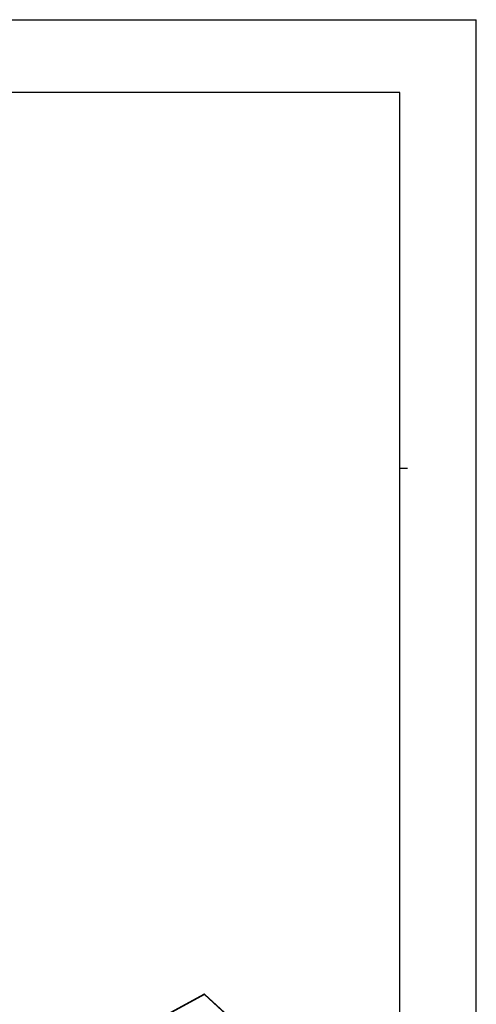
# Model space of a CAD drawing. Extents: x 0 to 594, y 0 to 420.
# Tile 104 of 104: x 469 to 594, y 150 to 420. Entities that reach past the tile are written whole.
import ezdxf

# ---------------------------------------------------------------- set-up
doc = ezdxf.new("R2010")
doc.units = 0
doc.header["$LTSCALE"] = 32.67
doc.layers.get('0').update_dxf_attribs({"linetype": 'CONTINUOUS'})

msp = doc.modelspace()

# ---------------------------------------------------------------- linework, layer by layer
at = {"color": 7, "linetype": 'CONTINUOUS'}
for p, q in [((0, 420), (594, 420)), ((594, 0), (594, 420)), ((573, 400), (21, 400)), ((573, 20), (573, 400)), ((519.26, 152.702), (506.388, 145.684)), ((563.232, 112.952), (519.606, 152.661))]:
    msp.add_line(p, q, dxfattribs=at)
at = {"color": 2, "linetype": 'CONTINUOUS'}
msp.add_line((573, 297), (575.1, 297), dxfattribs=at)
at = {"color": 9, "linetype": 'CONTINUOUS'}
for p, q in [((519.459, 152.646), (506.59, 145.629)), ((563.084, 112.938), (519.459, 152.646))]:
    msp.add_line(p, q, dxfattribs=at)
at = {"color": 7, "linetype": 'CONTINUOUS'}
msp.add_lwpolyline([(519.606, 152.661), (519.594, 152.671), (519.582, 152.68), (519.569, 152.689), (519.556, 152.697), (519.543, 152.705), (519.529, 152.712), (519.515, 152.718), (519.5, 152.723), (519.486, 152.728), (519.471, 152.731), (519.456, 152.734), (519.44, 152.737), (519.425, 152.738), (519.409, 152.739), (519.394, 152.739), (519.378, 152.738), (519.363, 152.736), (519.347, 152.734), (519.332, 152.73), (519.317, 152.726), (519.302, 152.721), (519.287, 152.715), (519.273, 152.709), (519.26, 152.702)], dxfattribs=at)
at = {"color": 9, "linetype": 'CONTINUOUS'}
for points in [[(519.459, 152.646), (519.449, 152.654), (519.44, 152.661), (519.431, 152.668), (519.422, 152.675), (519.412, 152.681), (519.403, 152.687), (519.394, 152.692), (519.384, 152.697), (519.375, 152.701), (519.366, 152.704), (519.357, 152.708), (519.348, 152.71), (519.339, 152.712), (519.33, 152.714), (519.321, 152.715), (519.313, 152.715), (519.305, 152.715), (519.296, 152.714), (519.288, 152.713), (519.281, 152.711), (519.273, 152.708), (519.266, 152.705), (519.26, 152.702)], [(519.605, 152.662), (519.6, 152.665), (519.596, 152.668), (519.591, 152.671), (519.585, 152.673), (519.579, 152.674), (519.573, 152.676), (519.566, 152.676), (519.56, 152.677), (519.553, 152.677), (519.545, 152.676), (519.537, 152.675), (519.529, 152.673), (519.521, 152.671), (519.513, 152.669), (519.504, 152.666), (519.495, 152.663), (519.486, 152.659), (519.477, 152.655), (519.468, 152.651), (519.459, 152.646)]]:
    msp.add_lwpolyline(points, dxfattribs=at)

doc.saveas('drawing.dxf')
